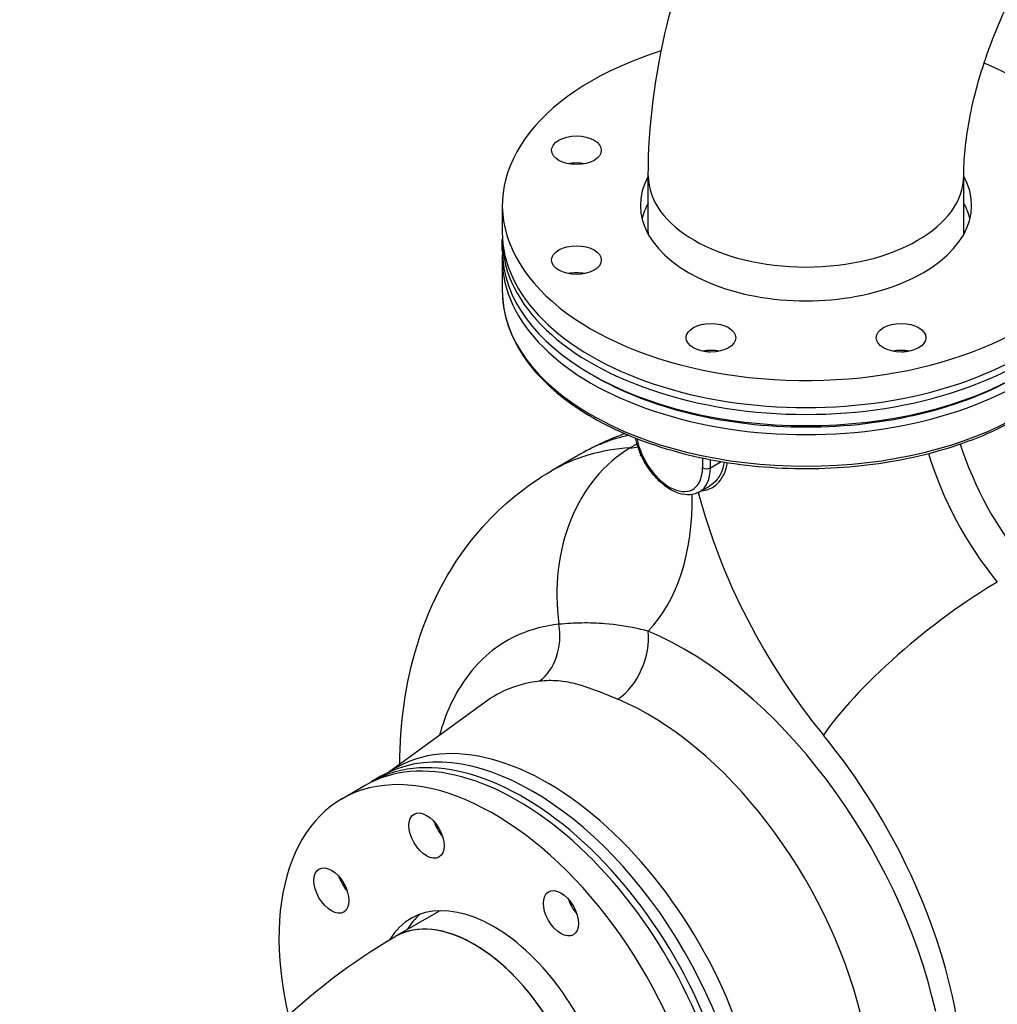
# Model space of a CAD drawing. Header units: millimetres. Extents: x 0 to 5940, y 0 to 4200.
# Tile 6 of 47: x 517 to 748, y 671 to 902. Entities that reach past the tile are written whole.
import ezdxf

# ---------------------------------------------------------------- set-up
doc = ezdxf.new("R2010")
doc.units = ezdxf.units.MM
doc.header["$LTSCALE"] = 50
doc.layers.add('02-LINIE-035', color=2, linetype='CONTINUOUS')

msp = doc.modelspace()

# ---------------------------------------------------------------- linework, layer by layer
at = {"layer": '02-LINIE-035'}
for p, q in [((665.45, 852.37), (665.45, 865.63)), ((739.74, 852.37), (739.74, 865.63)), ((631.09, 858.74), (631.09, 852.37)), ((631.09, 848.12), (631.09, 850.77)), ((631.09, 846), (631.09, 838.57)), ((662.81, 802.52), (661.22, 801.61)), ((649.55, 800.18), (642.66, 796.2)), ((678.23, 799.23), (678.23, 796.91)), ((680.07, 796.91), (680.07, 798.86)), ((680.07, 796.91), (682.64, 798.39)), ((677.52, 791.25), (679.84, 792.59)), ((604.31, 725.23), (627.07, 741.85)), ((602.5, 724.29), (600.2, 722.96)), ((593.31, 718.98), (598.82, 722.17)), ((616, 692.42), (605.89, 686.58))]:
    msp.add_line(p, q, dxfattribs=at)
for centre, major_axis, ratio, start_param, end_param in [((702.59, 858.74), (-71.5, 0), 0.57735, 5.209154, 10.369034), ((648.55, 865.29), (-5.85, 0), 0.57735, 4.372552, 5.052226), ((702.59, 858.74), (39, 0), 0.57735, 2.832139, 6.592639), ((702.59, 865.63), (37.15, 0), 0.57735, 3.141593, 6.283185), ((702.59, 865.63), (37.15, 0), 0.57735, 3.141593, 6.283185), ((702.59, 852.37), (-39, 0), 0.57735, 5.973731, 6.141288), ((702.59, 852.37), (39, 0), 0.57735, 0.141897, 0.309454), ((702.59, 850.77), (71.5, 0), 0.57735, 3.122307, 6.302471), ((702.59, 852.37), (-71.5, 0), 0.57735, 0, 3.141593), ((702.59, 852.37), (-37.15, 0), 0.57735, 0, 0.023654), ((702.59, 852.37), (37.15, 0), 0.57735, 6.259532, 6.283185), ((702.59, 848.12), (71.5, 0), 0.57735, 3.141593, 6.283185), ((702.59, 846), (-71.5, 0), 0.57735, 0, 3.141593), ((648.55, 839.44), (-5.85, 0), 0.57735, 4.372552, 5.052226), ((702.59, 838.57), (71.5, 0), 0.57735, 3.141593, 6.283185), ((680.21, 821.16), (-5.85, 0), 0.57735, 4.372552, 5.052226), ((702.59, 850.77), (-51.35, 0), 0.57735, 1.092094, 1.11484), ((724.98, 821.16), (-5.85, 0), 0.57735, 4.372552, 5.052226), ((702.59, 850.77), (-51.35, 0), 0.57735, 2.026753, 2.049499), ((702.59, 847.06), (-70.2, 0), 0.57735, 0.776181, 2.365411), ((708.18, 698.63), (-58.63, 101.55), 0.57735, 6.105327, 6.283185), ((670.42, 801.42), (5.52, -9.57), 0.57735, 4.154368, 7.068583), ((772.34, 800.86), (26, -45.03), 0.57735, 4.355939, 4.99208), ((674.55, 766.04), (-2.33, 38.93), 0.784451, 0.373861, 1.677447), ((701.29, 694.65), (-58.63, 101.55), 0.57735, 6.002092, 6.283185), ((647.58, 838.02), (19.96, -34.57), 0.57735, 6.002092, 6.076587), ((765.45, 796.88), (-26, 45.03), 0.57735, 1.177277, 1.850487), ((671.34, 801.95), (6.17, -10.7), 0.57735, 0, 0.785398), ((679.15, 797.44), (-1.3, 0), 0.57735, 0.785398, 2.356194), ((620.01, 822.09), (39.46, -68.34), 0.57735, 0.166409, 0.79722), ((737.87, 780.96), (45.5, -78.81), 0.57735, 4.268195, 4.99208), ((734.28, 749.87), (30.13, 24.76), 0.225401, 0.936513, 2.50731), ((634.39, 758.08), (1.47, -12.92), 0.786211, 0.418996, 1.635453), ((656.26, 753.16), (5.02, 11.99), 0.650591, 3.935968, 5.419497), ((673.87, 682.93), (-43.69, 75.67), 0.57735, 4.214193, 5.634383), ((665.48, 678.09), (37.21, -64.46), 0.57735, 1.10185, 2.492791), ((634.57, 660.24), (35.75, -61.92), 0.57735, 0, 3.141593), ((641.72, 664.37), (35.74, -61.91), 0.57735, 6.236314, 9.471649), ((675.78, 687.32), (45.14, -78.18), 0.57735, 0.9864, 1.850487), ((635.95, 661.04), (-35.75, 61.92), 0.57735, 3.122307, 6.302471), ((638.25, 662.37), (-35.75, 61.92), 0.57735, 3.141593, 6.283185), ((629.06, 657.06), (35.75, -61.92), 0.57735, 5.347063, 10.504435), ((618.74, 713.51), (2.92, -5.07), 0.57735, 4.372552, 5.052226), ((596.35, 700.59), (2.92, -5.07), 0.57735, 4.372552, 5.052226), ((650.4, 695.23), (2.92, -5.07), 0.57735, 4.372552, 5.052226), ((629.06, 657.06), (-19.5, 33.77), 0.57735, 2.833823, 6.593428), ((635.95, 661.04), (25.68, -44.47), 0.57735, 2.026753, 2.049499), ((624.46, 654.41), (18.57, -32.17), 0.57735, 0, 3.141593), ((624.46, 654.41), (-18.57, 32.17), 0.57735, 3.141593, 6.283185), ((633.19, 659.45), (-19.5, 33.77), 0.57735, 0.106266, 0.309454), ((634.57, 660.24), (-18.57, 32.17), 0.57735, 6.259532, 6.283185)]:
    msp.add_ellipse(centre, major_axis=major_axis, ratio=ratio, start_param=start_param, end_param=end_param, dxfattribs=at)
for centre, major_axis in [((648.55, 871.66), (5.85, 0)), ((648.55, 845.81), (5.85, 0)), ((680.21, 827.53), (5.85, 0)), ((724.98, 827.53), (5.85, 0)), ((613.23, 710.33), (-2.92, 5.07)), ((590.84, 697.4), (-2.92, 5.07)), ((644.89, 692.05), (-2.92, 5.07))]:
    msp.add_ellipse(centre, major_axis=major_axis, ratio=0.57735, dxfattribs=at)
for points, knots in [([(665.45, 865.63), (665.45, 877.45), (667.04, 889.41), (672.78, 913.15), (676.95, 924.93), (687.47, 947.71), (693.81, 958.7), (708.28, 979.2), (716.4, 988.7), (734.09, 1005.55), (743.65, 1012.9), (753.88, 1018.81)], [3.141593, 3.141593, 3.141593, 3.141593, 3.455752, 3.455752, 3.769911, 3.769911, 4.08407, 4.08407, 4.39823, 4.39823, 4.712389, 4.712389, 4.712389, 4.712389]), ([(739.74, 865.63), (739.74, 869.46), (740.15, 873.96), (742.03, 884.06), (743.57, 889.71), (747.85, 901.51), (750.65, 907.67), (757.27, 919.67), (761.1, 925.49), (769.26, 936), (773.58, 940.68), (781.95, 948.36), (786.01, 951.41), (790.13, 953.94), (790.59, 954.21), (791.03, 954.47)], [3.141593, 3.141593, 3.141593, 3.141593, 3.3781, 3.3781, 3.629436, 3.629436, 3.89276, 3.89276, 4.161142, 4.161142, 4.426416, 4.426416, 4.680594, 4.680594, 4.712389, 4.712389, 4.712389, 4.712389]), ([(631.09, 838.57), (631.09, 834.16), (632.29, 829.76), (636.93, 821.37), (640.42, 817.38), (649.39, 810.21), (654.91, 807.03), (667.37, 801.87), (674.31, 799.87), (688.91, 797.27), (696.56, 796.65), (711.81, 796.85), (719.4, 797.66), (733.77, 800.64), (740.55, 802.81), (752.61, 808.29), (757.89, 811.61), (766.4, 819.1), (769.63, 823.27), (773.26, 831.2), (774.09, 834.88), (774.09, 838.57)], [3.926991, 3.926991, 3.926991, 3.926991, 4.235865, 4.235865, 4.552235, 4.552235, 4.874765, 4.874765, 5.197752, 5.197752, 5.520219, 5.520219, 5.842488, 5.842488, 6.165016, 6.165016, 6.48806, 6.48806, 6.810213, 6.810213, 7.068583, 7.068583, 7.068583, 7.068583]), ([(659.96, 804.95), (658.22, 804.34), (656.49, 803.65), (653.01, 802.07), (651.26, 801.17), (649.55, 800.18)], [0.6762059, 0.6762059, 0.6762059, 0.6762059, 0.7291795, 0.7291795, 0.7853982, 0.7853982, 0.7853982, 0.7853982]), ([(677.52, 791.25), (676.85, 790.87), (676.1, 790.64), (674.47, 790.51), (673.59, 790.63), (671.73, 791.2), (670.75, 791.7), (668.84, 793.03), (667.91, 793.87), (666.2, 795.79), (665.42, 796.86), (664.09, 799.13), (663.54, 800.33), (662.85, 802.33), (662.63, 803.12), (662.48, 803.91)], [2.356194, 2.356194, 2.356194, 2.356194, 2.623455, 2.623455, 2.914328, 2.914328, 3.242494, 3.242494, 3.580536, 3.580536, 3.916047, 3.916047, 4.250054, 4.250054, 4.46898, 4.46898, 4.46898, 4.46898]), ([(678.04, 791.55), (678.59, 791.57), (679.13, 791.68), (680.71, 792.26), (681.67, 793), (683.02, 794.78), (683.49, 795.72), (683.9, 797.21), (684, 797.68), (684.05, 798.16)], [-2.216909, -2.216909, -2.216909, -2.216909, -1.821816, -1.821816, -1.019061, -1.019061, -0.391946, -0.391946, -0.121844, -0.121844, -0.121844, -0.121844]), ([(683.3, 798.28), (683.24, 797.78), (683.14, 797.3), (682.71, 795.84), (682.25, 794.95), (681.14, 793.53), (680.52, 792.99), (679.84, 792.59)], [0.098987, 0.098987, 0.098987, 0.098987, 0.391946, 0.391946, 1.019061, 1.019061, 1.584577, 1.584577, 1.584577, 1.584577]), ([(606.95, 727.16), (607, 736.58), (608.2, 746.05), (614.12, 765.11), (619.09, 774.77), (631.06, 788.15), (636.56, 792.68), (642.66, 796.2)], [4.7181025, 4.7181025, 4.7181025, 4.7181025, 5.0073958, 5.0073958, 5.3103863, 5.3103863, 5.4977871, 5.4977871, 5.4977871, 5.4977871]), ([(665.46, 758.47), (664.67, 758.66), (663.9, 758.84), (660.49, 759.58), (657.91, 759.99), (653.47, 760.35), (651.66, 760.41), (648.04, 760.35), (646.25, 760.25), (644.43, 760.07)], [0, 0, 0, 0, 0.60694, 0.60694, 2.689115, 2.689115, 4.082121, 4.082121, 5.37823, 5.37823, 5.37823, 5.37823]), ([(644.43, 760.07), (641.1, 759.73), (637.95, 758.92), (630.53, 755.67), (626.6, 752.6), (620.42, 744.74), (618.08, 740.06), (616.43, 734.46), (616.36, 734.22), (616.29, 733.98)], [0, 0, 0, 0, 2.59722, 2.59722, 6.607995, 6.607995, 10.377812, 10.377812, 10.543784, 10.543784, 10.543784, 10.543784]), ([(627.07, 741.84), (628.48, 742.87), (629.98, 743.75), (634.13, 745.65), (636.92, 746.42), (639.87, 746.75)], [-4.197531, -4.197531, -4.197531, -4.197531, -2.59722, -2.59722, 0, 0, 0, 0]), ([(639.87, 746.75), (641.34, 746.92), (642.79, 746.94), (645.76, 746.69), (647.28, 746.39), (651.11, 745.35), (653.46, 744.44), (656.76, 743.08), (657.53, 742.76), (658.31, 742.43)], [-5.37823, -5.37823, -5.37823, -5.37823, -4.082121, -4.082121, -2.689115, -2.689115, -0.60694, -0.60694, 0, 0, 0, 0]), ([(517.45, 533.4), (517.45, 545.22), (519.04, 557.17), (524.79, 580.91), (528.95, 592.7), (539.47, 615.48), (545.81, 626.47), (560.29, 646.97), (568.41, 656.47), (586.09, 673.32), (595.65, 680.67), (605.89, 686.58)], [3.141593, 3.141593, 3.141593, 3.141593, 3.455752, 3.455752, 3.769911, 3.769911, 4.08407, 4.08407, 4.39823, 4.39823, 4.712389, 4.712389, 4.712389, 4.712389]), ([(789.67, 688.15), (786.99, 686.46), (784.02, 684.54), (777.79, 680.49), (774.54, 678.35), (769.07, 674.85), (766.85, 673.45), (762.68, 670.94), (760.72, 669.8), (756.67, 667.66), (754.58, 666.66), (750.64, 665.16), (748.79, 664.61), (745.46, 664.14), (743.98, 664.12), (741.08, 664.61), (739.66, 665.13), (738.33, 665.93)], [-10.6042, -10.6042, -10.6042, -10.6042, -8.684954, -8.684954, -6.760011, -6.760011, -5.45302, -5.45302, -4.280208, -4.280208, -3.009582, -3.009582, -1.863856, -1.863856, -0.93798, -0.93798, 0, 0, 0, 0]), ([(738.03, 664.45), (739.47, 663.62), (741, 663.05), (744.12, 662.44), (745.71, 662.39), (749.27, 662.7), (751.25, 663.15), (755.43, 664.47), (757.64, 665.37), (761.92, 667.35), (763.98, 668.41), (768.36, 670.78), (770.68, 672.11), (776.38, 675.48), (779.75, 677.56), (786.16, 681.55), (789.2, 683.46), (791.92, 685.16)], [0, 0, 0, 0, 0.93798, 0.93798, 1.863856, 1.863856, 3.009582, 3.009582, 4.280208, 4.280208, 5.45302, 5.45302, 6.760011, 6.760011, 8.684954, 8.684954, 10.6042, 10.6042, 10.6042, 10.6042])]:
    msp.add_open_spline(points, degree=3, knots=knots, dxfattribs=at)
for points in [[(631.09, 846), (631.09, 846.35), (631.1, 846.71), (631.12, 847.07)], [(663.6, 799.67), (663.6, 799.67), (663.65, 799.78), (663.72, 800)]]:
    msp.add_open_spline(points, degree=3, dxfattribs=at)

doc.saveas('drawing.dxf')
